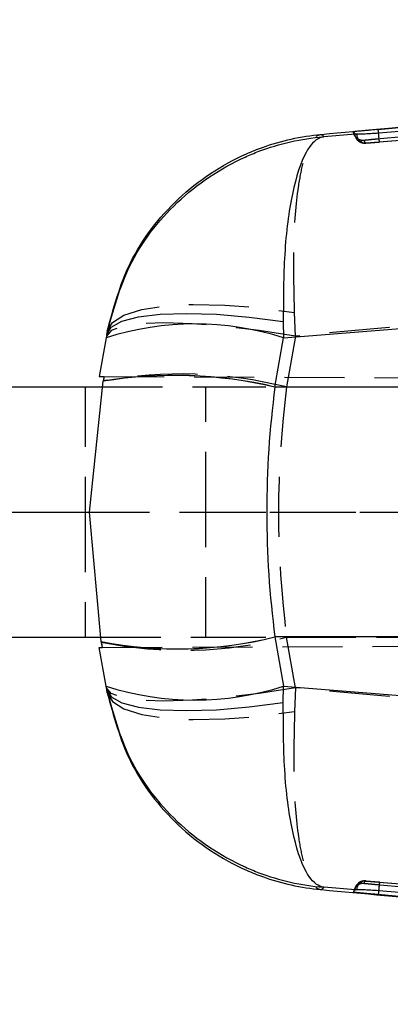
# Model space of a CAD drawing. Extents: x 49 to 390, y 18 to 272.
# Tile 7 of 36: x 247 to 255, y 128 to 149. Entities that reach past the tile are written whole.
import ezdxf

# ---------------------------------------------------------------- set-up
doc = ezdxf.new("R2010")
doc.units = 0
doc.linetypes.add('HIDDEN', pattern=[1.905, 1.27, -0.635])
doc.layers.get('0').update_dxf_attribs({"linetype": 'CONTINUOUS'})

msp = doc.modelspace()

# ---------------------------------------------------------------- linework, layer by layer
at = {"color": 7, "linetype": 'CONTINUOUS'}
for p, q in [((280.6621, 148.7855), (254.7039, 146.4662)), ((254.7039, 146.4662), (254.6754, 146.4636)), ((254.7039, 146.4652), (254.7039, 146.4662)), ((254.7039, 146.4652), (254.7045, 146.4652)), ((254.2193, 146.3629), (253.5558, 146.31)), ((254.2089, 146.3628), (254.2193, 146.3629)), ((254.2455, 146.3637), (254.2193, 146.3629)), ((252.7024, 142.0555), (286.192, 144.7423)), ((252.6956, 142.4045), (252.7024, 142.0555)), ((248.9498, 142.0563), (248.8061, 141.2415)), ((248.9623, 142.1272), (248.9498, 142.0563)), ((252.5193, 141.0174), (252.7024, 142.0555)), ((242.1622, 141.0244), (248.8746, 141.0244)), ((248.5986, 138.3744), (248.8864, 141.138)), ((248.8864, 141.138), (248.8871, 141.1413)), ((252.5193, 141.0174), (252.5189, 141.015)), ((286.4342, 141.015), (252.5189, 141.015)), ((242.1622, 138.3744), (248.5986, 138.3744)), ((248.8433, 135.635), (248.5986, 138.3744)), ((242.1622, 135.7244), (248.8353, 135.7244)), ((248.844, 135.6317), (248.8433, 135.635)), ((286.4342, 135.7339), (252.5189, 135.7339)), ((252.5189, 135.7339), (252.5193, 135.7315)), ((252.5193, 135.7315), (252.7024, 134.6934)), ((248.9498, 134.6926), (248.8061, 135.5074)), ((248.9623, 134.6216), (248.9498, 134.6926)), ((252.6956, 134.3444), (252.7024, 134.6934)), ((252.7024, 134.6934), (286.192, 132.0066)), ((254.2193, 130.386), (253.5558, 130.4389)), ((254.2081, 130.3846), (254.2089, 130.3861)), ((254.2089, 130.3861), (254.2193, 130.386)), ((254.2455, 130.3852), (254.2193, 130.386)), ((254.7039, 130.2827), (254.6754, 130.2853)), ((254.7039, 130.2837), (254.7045, 130.2837)), ((254.7039, 130.2837), (254.7039, 130.2827)), ((280.6621, 127.9634), (254.7039, 130.2827))]:
    msp.add_line(p, q, dxfattribs=at)
at = {"color": 7, "linetype": 'HIDDEN'}
for p, q in [((254.4498, 146.1783), (267.4326, 147.2168)), ((254.7335, 146.1997), (267.4326, 147.2168)), ((252.9548, 142.0946), (252.9347, 142.5913)), ((252.9548, 142.0946), (252.765, 141.0182)), ((248.9084, 141.241), (293.7593, 141.0453)), ((248.5075, 141.0244), (248.5075, 138.3744)), ((248.8746, 141.0244), (251.0561, 141.0244)), ((251.0561, 138.3744), (251.0561, 141.0244)), ((251.0561, 141.0244), (286.5527, 141.0244)), ((252.765, 141.0182), (277.708, 141.0182)), ((248.5075, 138.3744), (248.5075, 135.7244)), ((248.5986, 138.3744), (248.5968, 138.3744)), ((248.5986, 138.3744), (293.7593, 138.3744)), ((248.5986, 138.3744), (251.0561, 138.3744)), ((251.0561, 135.7244), (251.0561, 138.3744)), ((251.0561, 138.3744), (286.5527, 138.3744)), ((248.8353, 135.7244), (251.0561, 135.7244)), ((248.8679, 135.5077), (294.1897, 135.7055)), ((251.0561, 135.7244), (286.5527, 135.7244)), ((252.9548, 134.6543), (252.765, 135.7307)), ((252.765, 135.7307), (277.708, 135.7307)), ((252.9548, 134.6543), (252.9347, 134.1576)), ((254.4498, 130.5706), (267.4326, 129.5321)), ((254.2358, 130.4624), (254.2347, 130.46)), ((254.7335, 130.5492), (267.4326, 129.5321))]:
    msp.add_line(p, q, dxfattribs=at)
at = {"color": 8, "linetype": 'CONTINUOUS'}
for p, q in [((254.7045, 146.4652), (255.8966, 146.5727)), ((254.7045, 130.2837), (255.8067, 130.1843))]:
    msp.add_line(p, q, dxfattribs=at)
at = {"color": 7, "linetype": 'CONTINUOUS', "flags": 128}
for points in [[(267.4092, 147.4095), (267.0365, 147.3794), (265.4189, 147.2488), (258.9487, 146.7263), (254.7109, 146.3843)], [(248.9623, 142.1272), (249.0583, 142.2816), (249.2848, 142.4072), (249.634, 142.4998), (250.0944, 142.5565), (250.6506, 142.5753), (251.2839, 142.5556), (251.9732, 142.498), (252.6956, 142.4045)], [(248.8061, 141.2415), (248.8175, 141.2414), (248.8517, 141.2413), (248.9084, 141.241)], [(248.8061, 135.5074), (248.813, 135.5075), (248.8336, 135.5076), (248.8679, 135.5077)], [(248.9623, 134.6216), (249.0583, 134.4673), (249.2848, 134.3417), (249.634, 134.249), (250.0944, 134.1924), (250.6506, 134.1736), (251.2839, 134.1933), (251.9732, 134.2509), (252.6956, 134.3444)], [(267.4092, 129.3394), (267.0365, 129.3695), (265.4189, 129.5001), (258.9487, 130.0226), (254.7109, 130.3646)]]:
    msp.add_lwpolyline(points, dxfattribs=at)
at = {"color": 7, "linetype": 'HIDDEN', "flags": 128}
for points in [[(254.2577, 146.2469), (254.2577, 146.2469), (254.2577, 146.2469), (254.2577, 146.2469), (254.2577, 146.2469), (254.2577, 146.2469), (254.2577, 146.2469), (254.2577, 146.2469), (254.2577, 146.2469), (254.3177, 146.1995), (254.3344, 146.1926)], [(248.9744, 142.1959), (249.0811, 142.3833), (249.3268, 142.5387), (249.7028, 142.6567), (250.1957, 142.733), (250.7877, 142.765), (251.4579, 142.7514), (252.1821, 142.6928), (252.9347, 142.5913)], [(252.9548, 142.0946), (252.1892, 142.2125), (251.4519, 142.2999), (250.7702, 142.3537), (250.1693, 142.3719), (249.6713, 142.3537), (249.2947, 142.2999), (249.0535, 142.2125), (248.9565, 142.0946)], [(252.9548, 134.6543), (252.1892, 134.5364), (251.4519, 134.449), (250.7702, 134.3952), (250.1693, 134.377), (249.6713, 134.3952), (249.2947, 134.449), (249.0535, 134.5364), (248.9565, 134.6543)], [(248.9744, 134.553), (249.0811, 134.3656), (249.3268, 134.2102), (249.7028, 134.0922), (250.1957, 134.0159), (250.7877, 133.9839), (251.4579, 133.9975), (252.1821, 134.0561), (252.9347, 134.1576)], [(254.4275, 130.5716), (254.3878, 130.5709), (254.3514, 130.5632)]]:
    msp.add_lwpolyline(points, dxfattribs=at)
at = {"color": 7, "linetype": 'HIDDEN'}
for centre, radius, start, end in [((254.4112, 146.3797), 0.203, 184.77751, 274.59553), ((254.4408, 146.3737), 0.1956, 182.92245, 272.62269), ((250.5159, 131.9537), 9.3394, 76.06456, 100.03137), ((250.5781, 144.0773), 8.6284, 258.41459, 284.68193), ((254.4408, 130.3752), 0.1956, 87.37731, 177.07755), ((254.4112, 130.3692), 0.203, 131.77664, 175.22318)]:
    msp.add_arc(centre, radius, start, end, dxfattribs=at)
at = {"color": 7, "linetype": 'CONTINUOUS'}
for centre, radius, start, end in [((250.8247, 136.2337), 6.1171, 72.12416, 107.84908), ((250.3948, 131.9909), 9.2707, 76.75481, 99.36413), ((250.3931, 131.9916), 9.2729, 76.74427, 99.34662), ((250.4568, 144.0144), 8.5334, 259.10091, 283.98393), ((250.4553, 144.0128), 8.5346, 259.11689, 283.99516), ((250.8247, 140.5152), 6.1171, 252.15092, 287.87584)]:
    msp.add_arc(centre, radius, start, end, dxfattribs=at)
for centre, major_axis, ratio, start_param, end_param in [((251.8507, 135.1275), (4.4185, 24.9568), 0.1601886, 1.3517692, 1.3558856), ((263.7604, 138.3744), (0, 15.225), 0.7497201, 1.3964826, 1.7451101), ((251.4287, 144.0144), (-7.6137, 43.3621), 0.0922166, 1.7491238, 1.7520386)]:
    msp.add_ellipse(centre, major_axis=major_axis, ratio=ratio, start_param=start_param, end_param=end_param, dxfattribs=at)
at = {"color": 7, "linetype": 'HIDDEN'}
for centre, major_axis, ratio, start_param, end_param in [((251.9066, 135.445), (4.1562, 23.4693), 0.17034, 1.3515258, 1.3555087), ((263.7604, 138.3744), (0, 15.225), 0.7333333, 1.3962634, 1.7453293), ((251.5647, 143.2432), (-6.8477, 39.0179), 0.1024853, 1.7492994, 1.7523574)]:
    msp.add_ellipse(centre, major_axis=major_axis, ratio=ratio, start_param=start_param, end_param=end_param, dxfattribs=at)
for points, knots in [([(280.6791, 148.5771), (274.6732, 148.0475), (266.0202, 147.2846), (257.3689, 146.5024), (254.7223, 146.2631)], [0, 0, 0, 0, 0.6940824, 1, 1, 1, 1]), ([(254.4023, 146.2313), (254.3883, 146.2308), (254.3601, 146.23), (254.3187, 146.2398), (254.2802, 146.2573), (254.2461, 146.2825), (254.218, 146.3141), (254.197, 146.3509), (254.1857, 146.3852), (254.1829, 146.4067), (254.182, 146.4143)], [0, 0, 0, 0, 0.132519, 0.2650288, 0.3975557, 0.5300683, 0.6625896, 0.795105, 0.9276229, 1, 1, 1, 1]), ([(254.7335, 146.1997), (254.7323, 146.2025), (254.7298, 146.2081), (254.7235, 146.2548), (254.7168, 146.317), (254.7128, 146.3638), (254.711, 146.3843)], [0, 0, 0, 0, 0.2645266, 0.5290532, 0.7935822, 1, 1, 1, 1]), ([(254.7223, 146.2631), (254.7222, 146.2651), (254.7219, 146.2686), (254.7197, 146.2951), (254.7165, 146.3316), (254.7133, 146.3672), (254.712, 146.3822)], [0, 0, 0, 0, 0.2705628, 0.4853405, 0.7829657, 1, 1, 1, 1]), ([(252.9347, 142.5913), (252.9236, 143.0724), (252.9001, 144.0884), (252.9852, 145.1142), (253.1054, 145.7488), (253.2003, 146.0359), (253.3276, 146.2797), (253.4242, 146.3559), (253.5036, 146.3605), (253.5045, 146.3605)], [0, 0, 0, 0, 0.2294853, 0.4846538, 0.6166803, 0.7487174, 0.8049556, 0.9977963, 1, 1, 1, 1]), ([(254.3344, 146.1926), (254.3396, 146.1903), (254.3545, 146.1837), (254.3777, 146.1789), (254.3991, 146.1768), (254.4104, 146.1766), (254.4169, 146.1766), (254.4245, 146.1768), (254.4347, 146.1773), (254.4486, 146.1782), (254.4573, 146.1788)], [0, 0, 0, 0, 0.0819888, 0.2351104, 0.3393991, 0.3947447, 0.4423995, 0.5159616, 0.6982475, 1, 1, 1, 1]), ([(254.7223, 146.2631), (254.6986, 146.2609), (254.6392, 146.2555), (254.5495, 146.247), (254.4683, 146.239), (254.413, 146.2331), (254.4059, 146.2319), (254.4023, 146.2313)], [0, 0, 0, 0, 0.1418488, 0.3564571, 0.5704813, 0.7858722, 1, 1, 1, 1]), ([(254.4023, 146.2313), (254.4028, 146.2302), (254.4051, 146.2247), (254.4134, 146.2052), (254.4214, 146.1894), (254.4275, 146.1773)], [0, 0, 0, 0, 0.05458654, 0.27293275, 1, 1, 1, 1]), ([(254.4275, 146.1773), (254.4305, 146.1773), (254.434, 146.1773), (254.448, 146.1782), (254.4498, 146.1783)], [0, 0, 0, 0, 0.8727243, 1, 1, 1, 1]), ([(254.4498, 146.1783), (254.4558, 146.1787), (254.4764, 146.1801), (254.5331, 146.1842), (254.6261, 146.1912), (254.6977, 146.1969), (254.7335, 146.1997)], [0, 0, 0, 0, 0.1212748, 0.4134912, 0.7070893, 1, 1, 1, 1]), ([(277.708, 144.3177), (271.5647, 143.7751), (263.3125, 143.0462), (255.063, 142.2883), (252.9548, 142.0946)], [0, 0, 0, 0, 0.7444506, 1, 1, 1, 1]), ([(277.708, 132.4312), (271.5647, 132.9738), (263.3125, 133.7026), (255.063, 134.4606), (252.9548, 134.6543)], [0, 0, 0, 0, 0.7444506, 1, 1, 1, 1]), ([(252.9347, 134.1576), (252.9235, 133.6765), (252.9001, 132.6603), (252.9851, 131.6383), (253.1048, 131.0014), (253.1997, 130.7143), (253.3276, 130.4691), (253.4242, 130.393), (253.5036, 130.3884), (253.5045, 130.3884)], [0, 0, 0, 0, 0.2294823, 0.4846475, 0.6147749, 0.7487206, 0.8049581, 0.9977963, 1, 1, 1, 1]), ([(254.4448, 130.5709), (254.4398, 130.5712), (254.4294, 130.5718), (254.4223, 130.5722), (254.4119, 130.5723), (254.3982, 130.5721), (254.3723, 130.5694), (254.3389, 130.5604), (254.306, 130.5437), (254.2853, 130.5295), (254.277, 130.5214), (254.2761, 130.5205)], [0, 0, 0, 0, 0.1540925, 0.3196485, 0.3761593, 0.431683, 0.5330638, 0.6943343, 0.856883, 0.9842791, 1, 1, 1, 1]), ([(254.4023, 130.5176), (254.4028, 130.5187), (254.4051, 130.5242), (254.4134, 130.5437), (254.4214, 130.5595), (254.4275, 130.5716)], [0, 0, 0, 0, 0.05458654, 0.27293275, 1, 1, 1, 1]), ([(254.4275, 130.5716), (254.4305, 130.5716), (254.434, 130.5715), (254.448, 130.5707), (254.4498, 130.5706)], [0, 0, 0, 0, 0.8727243, 1, 1, 1, 1]), ([(254.4498, 130.5706), (254.4558, 130.5702), (254.4764, 130.5688), (254.5331, 130.5647), (254.6261, 130.5577), (254.6977, 130.552), (254.7335, 130.5492)], [0, 0, 0, 0, 0.1212748, 0.4134912, 0.7070893, 1, 1, 1, 1]), ([(254.4023, 130.5176), (254.3883, 130.5181), (254.3601, 130.5189), (254.3187, 130.5091), (254.2802, 130.4916), (254.2461, 130.4664), (254.218, 130.4348), (254.197, 130.398), (254.1857, 130.3637), (254.1829, 130.3422), (254.182, 130.3346)], [0, 0, 0, 0, 0.1325174, 0.2650251, 0.3975379, 0.5300583, 0.6625664, 0.7950829, 0.9275951, 1, 1, 1, 1]), ([(254.7223, 130.4858), (254.6986, 130.488), (254.6392, 130.4934), (254.5495, 130.5019), (254.4683, 130.5099), (254.413, 130.5158), (254.4059, 130.517), (254.4023, 130.5176)], [0, 0, 0, 0, 0.1418488, 0.3564571, 0.5704813, 0.7858722, 1, 1, 1, 1]), ([(254.7337, 130.5492), (254.7324, 130.5464), (254.7298, 130.5408), (254.7233, 130.4941), (254.7166, 130.4319), (254.7126, 130.3851), (254.7108, 130.3646)], [0, 0, 0, 0, 0.2645291, 0.5290568, 0.7935834, 1, 1, 1, 1]), ([(254.7223, 130.4858), (254.7222, 130.4838), (254.7219, 130.4802), (254.7197, 130.4538), (254.7165, 130.4173), (254.7133, 130.3817), (254.712, 130.3667)], [0, 0, 0, 0, 0.2705628, 0.4853405, 0.7829657, 1, 1, 1, 1]), ([(280.6791, 128.1718), (274.6732, 128.7014), (266.0202, 129.4643), (257.3689, 130.2465), (254.7223, 130.4858)], [0, 0, 0, 0, 0.6940824, 1, 1, 1, 1])]:
    msp.add_open_spline(points, degree=3, knots=knots, dxfattribs=at)
at = {"color": 7, "linetype": 'CONTINUOUS'}
for points, knots in [([(253.5045, 146.3605), (255.2761, 146.5231), (260.2706, 146.9813), (265.2669, 147.4228), (268.491, 147.7077)], [0, 0, 0, 0, 0.3547155, 1, 1, 1, 1]), ([(254.6754, 146.4636), (254.6171, 146.4582), (254.5005, 146.4474), (254.3491, 146.4328), (254.2384, 146.4215), (254.1877, 146.4158), (254.1834, 146.4147), (254.182, 146.4143)], [0, 0, 0, 0, 0.2226232, 0.4452345, 0.6676392, 0.8896763, 1, 1, 1, 1]), ([(254.182, 146.4143), (254.1824, 146.4132), (254.1849, 146.408), (254.1939, 146.3894), (254.2024, 146.3743), (254.2089, 146.3628)], [0, 0, 0, 0, 0.0545862, 0.272931, 1, 1, 1, 1]), ([(254.7109, 146.3843), (254.6541, 146.3802), (254.539, 146.3719), (254.3872, 146.3664), (254.2913, 146.3646), (254.2564, 146.3639), (254.2455, 146.3637)], [0, 0, 0, 0, 0.2842058, 0.5759958, 0.8678196, 1, 1, 1, 1]), ([(254.6754, 146.4636), (254.6849, 146.4641), (254.6944, 146.4646), (254.7039, 146.4652), (254.7039, 146.4652)], [0, 0, 0, 0, 0.9977813, 1, 1, 1, 1]), ([(254.712, 146.3822), (254.7115, 146.3875), (254.7093, 146.4123), (254.7066, 146.4419), (254.7045, 146.4652)], [0, 0, 0, 0, 0.21308408, 1, 1, 1, 1]), ([(248.9623, 142.1272), (249.0961, 142.6238), (249.3769, 143.6664), (250.4103, 145.0012), (251.4528, 145.7064), (252.5122, 146.1422), (253.0828, 146.2711), (253.551, 146.3096), (253.5558, 146.31)], [0, 0, 0, 0, 0.2280192, 0.4787226, 0.7390195, 0.7867429, 0.9978108, 1, 1, 1, 1]), ([(248.9744, 142.1959), (249.1077, 142.6915), (249.3891, 143.7381), (250.2507, 144.8414), (251.1419, 145.5529), (251.76, 145.8923), (252.5332, 146.2006), (253.0761, 146.3212), (253.4998, 146.3601), (253.5045, 146.3605)], [0, 0, 0, 0, 0.2294736, 0.4846431, 0.6166438, 0.7486553, 0.8049523, 0.9977969, 1, 1, 1, 1]), ([(253.5558, 146.31), (253.5547, 146.3098), (253.4435, 146.2979), (253.3129, 146.2016), (253.0824, 145.8274), (252.8724, 145.184), (252.7028, 143.9133), (252.6979, 142.8913), (252.6956, 142.4045)], [0, 0, 0, 0, 0.00218936, 0.21325608, 0.26096793, 0.52127454, 0.77197804, 1, 1, 1, 1]), ([(253.5558, 146.31), (253.548, 146.3176), (253.5326, 146.3329), (253.5139, 146.3513), (253.5045, 146.3605)], [0, 0, 0, 0, 0.50223303, 1, 1, 1, 1]), ([(248.9744, 142.1959), (248.9721, 142.1831), (248.9676, 142.1573), (248.964, 142.1373), (248.9623, 142.1272)], [0, 0, 0, 0, 0.5008309, 1, 1, 1, 1]), ([(248.9623, 134.6216), (249.0961, 134.1251), (249.3769, 133.0825), (250.4103, 131.7477), (251.4528, 131.0425), (252.5122, 130.6067), (253.0828, 130.4778), (253.551, 130.4393), (253.5558, 130.4389)], [0, 0, 0, 0, 0.2280192, 0.4787226, 0.7390195, 0.7867429, 0.9978108, 1, 1, 1, 1]), ([(248.9744, 134.553), (248.9721, 134.5658), (248.9676, 134.5915), (248.964, 134.6116), (248.9623, 134.6216)], [0, 0, 0, 0, 0.5008309, 1, 1, 1, 1]), ([(248.9744, 134.553), (249.1077, 134.0574), (249.3891, 133.0108), (250.2507, 131.9075), (251.1419, 131.196), (251.76, 130.8566), (252.5332, 130.5483), (253.0761, 130.4277), (253.4998, 130.3888), (253.5045, 130.3884)], [0, 0, 0, 0, 0.2294736, 0.4846431, 0.6166438, 0.7486553, 0.8049523, 0.9977969, 1, 1, 1, 1]), ([(253.5558, 130.4389), (253.5547, 130.439), (253.4435, 130.451), (253.3129, 130.5473), (253.0824, 130.9215), (252.8724, 131.5649), (252.7028, 132.8356), (252.6979, 133.8576), (252.6956, 134.3444)], [0, 0, 0, 0, 0.00218936, 0.21325608, 0.26096793, 0.52127454, 0.77197804, 1, 1, 1, 1]), ([(253.5558, 130.4389), (253.548, 130.4313), (253.5326, 130.416), (253.5139, 130.3976), (253.5045, 130.3884)], [0, 0, 0, 0, 0.50223303, 1, 1, 1, 1]), ([(253.5045, 130.3884), (255.276, 130.225), (257.5684, 130.0136), (259.8617, 129.8099), (260.3828, 129.7636)], [0, 0, 0, 0, 0.77277696, 1, 1, 1, 1]), ([(254.182, 130.3346), (254.1824, 130.3356), (254.1849, 130.3409), (254.1926, 130.3568), (254.1998, 130.3696), (254.205, 130.3788)], [0, 0, 0, 0, 0.0639515, 0.3197575, 1, 1, 1, 1]), ([(254.7109, 130.3646), (254.6541, 130.3687), (254.539, 130.377), (254.3872, 130.3825), (254.2913, 130.3843), (254.2564, 130.385), (254.2455, 130.3852)], [0, 0, 0, 0, 0.2842058, 0.5759958, 0.8678196, 1, 1, 1, 1]), ([(254.712, 130.3667), (254.7115, 130.3614), (254.7093, 130.3366), (254.7066, 130.307), (254.7045, 130.2837)], [0, 0, 0, 0, 0.21308408, 1, 1, 1, 1]), ([(254.6754, 130.2853), (254.6171, 130.2907), (254.5005, 130.3015), (254.3491, 130.3161), (254.2384, 130.3274), (254.1877, 130.3331), (254.1834, 130.3342), (254.182, 130.3346)], [0, 0, 0, 0, 0.2226232, 0.4452345, 0.6676392, 0.8896763, 1, 1, 1, 1]), ([(254.6754, 130.2853), (254.6849, 130.2848), (254.6944, 130.2843), (254.7039, 130.2837), (254.7039, 130.2837)], [0, 0, 0, 0, 0.9977813, 1, 1, 1, 1])]:
    msp.add_open_spline(points, degree=3, knots=knots, dxfattribs=at)

doc.saveas('drawing.dxf')
